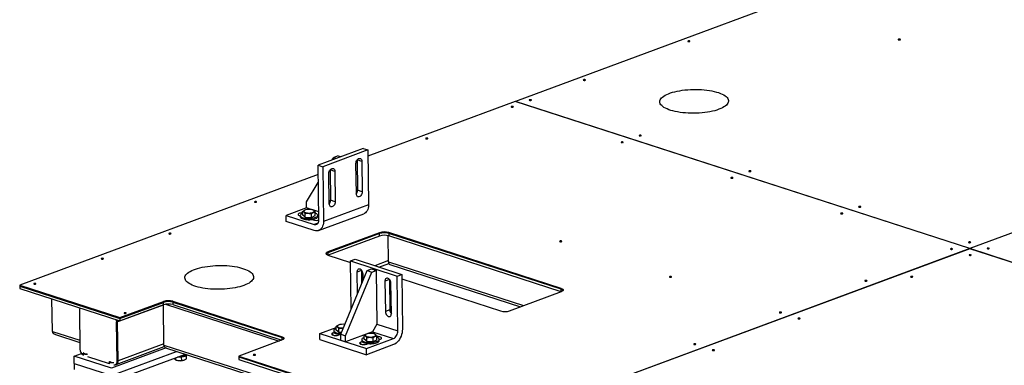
# Model space of a CAD drawing. Header units: millimetres. Extents: x 5 to 589, y 5 to 415.
# Tile 23 of 70: x 252 to 328, y 96 to 122. Entities that reach past the tile are written whole.
import ezdxf

# ---------------------------------------------------------------- set-up
doc = ezdxf.new("R2010")
doc.units = ezdxf.units.MM
doc.layers.add('TRAIT-FORT', color=4, linetype='Continuous', lineweight=25)

msp = doc.modelspace()

# ---------------------------------------------------------------- linework, layer by layer
at = {"layer": 'TRAIT-FORT', "color": 4, "linetype": 'Continuous', "lineweight": 25}
for p, q in [((322.523, 127.728), (290.649, 115.915)), ((370.166, 121.048), (325.696, 104.566)), ((370.174, 121.046), (325.703, 104.564)), ((290.642, 115.912), (279.277, 111.7)), ((325.689, 104.563), (290.642, 115.912)), ((325.696, 104.566), (290.649, 115.915)), ((290.649, 115.915), (290.649, 115.91)), ((278.912, 112.287), (275.437, 110.999)), ((279.271, 112.17), (275.797, 110.883)), ((276.519, 111.4), (276.642, 111.601)), ((276.99, 111.73), (276.642, 111.601)), ((276.642, 111.601), (276.866, 111.529)), ((276.99, 111.73), (277.214, 111.657)), ((278.912, 112.287), (279.271, 112.17)), ((279.271, 112.17), (279.326, 107.95)), ((275.493, 106.779), (275.437, 110.999)), ((275.437, 110.999), (275.797, 110.883)), ((275.797, 110.883), (275.852, 106.663)), ((278.39, 108.781), (278.36, 111.126)), ((278.452, 111.394), (278.437, 111.389)), ((278.811, 111.293), (278.452, 111.41)), ((278.452, 111.41), (278.483, 109.065)), ((278.811, 111.293), (278.842, 108.949)), ((275.447, 110.28), (252.432, 101.751)), ((276.306, 108.009), (276.275, 110.353)), ((276.727, 110.521), (276.367, 110.637)), ((276.367, 110.637), (276.398, 108.292)), ((276.727, 110.521), (276.757, 108.176)), ((274.539, 108.173), (275.455, 109.665)), ((278.842, 108.949), (278.483, 109.065)), ((274.546, 107.705), (274.539, 108.173)), ((279.326, 107.95), (275.852, 106.663)), ((276.757, 108.176), (276.398, 108.292)), ((274.546, 107.705), (272.982, 107.125)), ((272.988, 106.656), (272.982, 107.125)), ((272.982, 107.125), (275.139, 106.427)), ((273.99, 107.124), (274.064, 107.1)), ((274.064, 107.113), (274.065, 107.019)), ((274.252, 107.136), (274.248, 107.417)), ((274.444, 106.982), (274.252, 107.136)), ((274.423, 107.535), (274.407, 107.528)), ((274.444, 106.982), (274.44, 107.263)), ((274.982, 107.563), (274.546, 107.705)), ((274.931, 106.967), (274.928, 107.248)), ((274.931, 106.967), (275.226, 107.106)), ((275.075, 107.531), (275.043, 107.543)), ((275.485, 107.4), (275.045, 107.543)), ((275.226, 107.106), (275.222, 107.388)), ((275.415, 107.036), (275.414, 107.13)), ((275.481, 105.958), (278.955, 107.245)), ((275.145, 105.958), (272.988, 106.656)), ((274.444, 106.982), (274.931, 106.967)), ((274.964, 106.809), (275.069, 106.775)), ((274.993, 106.8), (274.993, 106.813)), ((275.434, 106.536), (275.139, 106.427)), ((275.49, 106.952), (275.398, 106.982)), ((280.182, 105.793), (276.186, 104.313)), ((280.182, 105.723), (276.187, 104.242)), ((280.185, 105.535), (276.212, 104.063)), ((280.182, 105.723), (280.182, 105.793)), ((280.185, 105.535), (280.182, 105.723)), ((280.865, 103.549), (280.838, 105.563)), ((294.191, 101.498), (280.889, 105.806)), ((280.889, 105.806), (280.889, 105.735)), ((294.192, 101.428), (280.889, 105.735)), ((280.889, 105.735), (280.892, 105.548)), ((294.181, 101.245), (280.892, 105.548)), ((276.186, 104.313), (276.187, 104.242)), ((276.187, 104.242), (276.189, 104.07)), ((276.198, 104.067), (277.944, 103.502)), ((325.689, 104.563), (287.479, 90.402)), ((325.696, 104.561), (287.486, 90.399)), ((325.689, 104.563), (325.689, 104.558)), ((325.696, 104.566), (325.696, 104.561)), ((364.704, 91.929), (325.696, 104.561)), ((364.711, 91.932), (325.703, 104.564)), ((325.703, 104.564), (325.703, 104.559)), ((277.942, 103.613), (278.29, 103.742)), ((277.991, 99.916), (277.942, 103.613)), ((277.942, 103.613), (281.537, 102.449)), ((278.29, 103.742), (281.885, 102.578)), ((280.864, 103.643), (279.806, 103.251)), ((280.133, 103.145), (280.891, 103.426)), ((280.865, 103.549), (291.29, 100.173)), ((280.981, 103.341), (291.044, 100.082)), ((277.183, 97.968), (279.214, 102.867)), ((277.543, 97.851), (279.573, 102.75)), ((278.784, 102.882), (278.437, 102.753)), ((278.437, 102.753), (278.459, 101.046)), ((278.784, 102.903), (278.784, 102.882)), ((278.784, 102.882), (278.797, 101.862)), ((278.91, 102.134), (278.904, 102.601)), ((279.214, 102.867), (279.561, 102.996)), ((279.214, 102.867), (279.573, 102.75)), ((279.561, 102.996), (279.921, 102.879)), ((279.573, 102.75), (279.921, 102.879)), ((279.921, 102.879), (279.975, 98.753)), ((281.537, 102.449), (281.885, 102.578)), ((281.885, 102.578), (281.94, 98.358)), ((252.432, 101.751), (260.162, 99.248)), ((252.432, 101.751), (252.433, 101.68)), ((280.941, 102.183), (280.594, 102.054)), ((280.594, 102.054), (280.625, 99.71)), ((280.941, 102.183), (280.972, 99.838)), ((281.092, 99.558), (281.061, 101.903)), ((281.593, 98.229), (281.537, 102.449)), ((281.889, 102.224), (289.501, 99.76)), ((252.433, 101.68), (260.163, 99.177)), ((252.433, 101.68), (252.436, 101.493)), ((252.436, 101.493), (260.166, 98.99)), ((290.208, 99.772), (294.203, 101.253)), ((294.192, 101.428), (294.191, 101.498)), ((294.194, 101.25), (294.192, 101.428)), ((254.95, 98.189), (254.917, 100.689)), ((263.512, 100.228), (259.979, 98.918)), ((260.162, 99.248), (263.522, 100.493)), ((260.163, 99.177), (263.523, 100.423)), ((260.166, 98.99), (263.526, 100.235)), ((263.553, 97.133), (263.512, 100.23)), ((263.523, 100.423), (263.522, 100.493)), ((263.526, 100.235), (263.523, 100.423)), ((263.665, 100.272), (272.426, 97.435)), ((264.229, 100.505), (272.666, 97.773)), ((264.229, 100.505), (264.23, 100.435)), ((264.23, 100.435), (272.667, 97.703)), ((264.23, 100.435), (264.233, 100.247)), ((264.233, 100.247), (272.656, 97.52)), ((257.033, 99.824), (257.072, 96.823)), ((280.972, 99.838), (280.625, 99.71)), ((259.909, 98.892), (259.979, 98.918)), ((259.948, 95.891), (259.909, 98.892)), ((260.018, 95.917), (259.979, 98.918)), ((260.162, 99.248), (260.163, 99.177)), ((260.163, 99.177), (260.166, 98.99)), ((277.459, 98.722), (277.503, 98.739)), ((279.975, 98.753), (279.633, 98.155)), ((279.975, 98.753), (281.593, 98.229)), ((254.95, 98.189), (257.063, 97.504)), ((255.182, 97.943), (257.066, 97.333)), ((275.572, 98.023), (276.838, 98.492)), ((275.572, 98.023), (279.167, 96.859)), ((275.578, 97.554), (275.572, 98.023)), ((276.679, 98.096), (276.578, 98.059)), ((276.58, 97.901), (276.578, 98.059)), ((276.653, 98.252), (276.655, 98.158)), ((276.841, 98.275), (276.837, 98.557)), ((277.033, 98.121), (276.841, 98.275)), ((277.013, 98.674), (276.996, 98.667)), ((277.033, 98.121), (277.03, 98.402)), ((277.033, 98.121), (277.244, 98.115)), ((277.045, 97.908), (277.134, 97.94)), ((277.082, 97.946), (277.083, 97.921)), ((277.183, 97.968), (277.543, 97.851)), ((277.189, 97.499), (277.183, 97.968)), ((279.633, 98.155), (277.549, 97.383)), ((279.17, 97.976), (279.153, 97.969)), ((279.633, 98.155), (281.251, 97.631)), ((279.822, 97.971), (279.79, 97.984)), ((263.552, 97.227), (260.018, 95.917)), ((272.678, 97.528), (269.318, 96.283)), ((272.667, 97.703), (272.666, 97.773)), ((272.669, 97.525), (272.667, 97.703)), ((275.578, 97.554), (279.173, 96.39)), ((277.189, 97.499), (277.549, 97.383)), ((277.549, 97.383), (277.543, 97.851)), ((278.836, 97.398), (278.735, 97.36)), ((278.737, 97.203), (278.735, 97.36)), ((278.81, 97.553), (278.812, 97.459)), ((278.998, 97.577), (278.995, 97.858)), ((279.191, 97.422), (278.998, 97.577)), ((279.167, 96.859), (281.251, 97.631)), ((279.191, 97.422), (279.187, 97.704)), ((279.191, 97.422), (279.678, 97.408)), ((279.203, 97.209), (279.291, 97.242)), ((279.24, 97.247), (279.24, 97.223)), ((279.678, 97.408), (279.674, 97.689)), ((279.678, 97.408), (279.973, 97.547)), ((279.973, 97.547), (279.969, 97.828)), ((280.16, 97.564), (280.245, 97.595)), ((280.162, 97.477), (280.16, 97.571)), ((256.625, 96.28), (257.189, 96.489)), ((257.326, 96.485), (257.328, 96.33)), ((263.714, 96.91), (259.502, 95.349)), ((259.509, 94.786), (264.529, 96.646)), ((259.515, 94.317), (265.207, 96.427)), ((259.869, 95.635), (263.579, 97.01)), ((263.553, 97.133), (270.818, 94.78)), ((263.669, 96.925), (270.82, 94.609)), ((279.173, 96.39), (279.167, 96.859)), ((281.257, 97.162), (279.173, 96.39)), ((256.633, 95.717), (256.625, 96.28)), ((259.502, 95.349), (256.625, 96.28)), ((256.633, 95.717), (256.639, 95.249)), ((256.633, 95.717), (259.509, 94.786)), ((257.673, 96.254), (259.341, 95.714)), ((259.339, 95.833), (259.341, 95.678)), ((259.948, 95.891), (260.018, 95.917)), ((264.439, 96.142), (264.44, 96.001)), ((264.447, 95.999), (264.514, 95.972)), ((264.895, 96.206), (264.898, 95.945)), ((265.134, 95.98), (265.157, 95.99)), ((265.277, 96.294), (265.28, 96.057)), ((269.318, 96.283), (287.479, 90.402)), ((269.318, 96.283), (269.319, 96.212)), ((269.319, 96.212), (287.48, 90.331)), ((269.319, 96.212), (269.321, 96.025)), ((269.319, 96.212), (296.295, 87.477)), ((269.321, 96.025), (296.297, 87.289)), ((259.8, 95.609), (259.869, 95.635))]:
    msp.add_line(p, q, dxfattribs=at)
at = {"layer": 'TRAIT-FORT', "color": 4, "linetype": 'Continuous', "lineweight": 25, "flags": 128}
for points in [[(320.317, 120.664), (320.334, 120.673), (320.34, 120.685), (320.333, 120.696), (320.314, 120.705), (320.287, 120.711), (320.254, 120.713), (320.222, 120.71), (320.194, 120.703), (320.176, 120.693), (320.17, 120.682), (320.177, 120.671), (320.196, 120.661), (320.224, 120.656), (320.257, 120.654), (320.289, 120.657), (320.317, 120.664)], [(304.091, 120.53), (304.109, 120.539), (304.114, 120.551), (304.107, 120.562), (304.089, 120.571), (304.061, 120.577), (304.028, 120.579), (303.996, 120.576), (303.968, 120.569), (303.95, 120.559), (303.944, 120.548), (303.952, 120.537), (303.97, 120.527), (303.998, 120.522), (304.031, 120.52), (304.063, 120.523), (304.091, 120.53)], [(296.035, 117.544), (296.053, 117.554), (296.059, 117.565), (296.052, 117.576), (296.033, 117.586), (296.005, 117.591), (295.972, 117.593), (295.94, 117.59), (295.913, 117.583), (295.895, 117.574), (295.889, 117.562), (295.896, 117.551), (295.915, 117.542), (295.943, 117.536), (295.975, 117.534), (296.008, 117.537), (296.035, 117.544)], [(306.344, 115.303), (306.187, 115.249), (306.019, 115.2), (305.841, 115.156), (305.653, 115.116), (305.457, 115.082), (305.254, 115.054), (305.046, 115.032), (304.834, 115.015), (304.619, 115.004), (304.403, 115), (304.187, 115.001), (303.973, 115.009), (303.762, 115.023), (303.555, 115.043), (303.354, 115.068), (303.161, 115.099), (302.976, 115.136), (302.801, 115.178), (302.636, 115.225), (302.484, 115.276), (302.345, 115.332), (302.219, 115.392), (302.109, 115.455), (302.013, 115.521), (301.934, 115.59), (301.872, 115.661), (301.827, 115.734), (301.799, 115.808), (301.789, 115.883), (301.796, 115.958), (301.821, 116.033), (301.863, 116.107), (301.923, 116.179), (301.999, 116.251), (302.091, 116.319), (302.199, 116.386), (302.322, 116.449), (302.459, 116.508), (302.61, 116.564), (302.772, 116.615), (302.945, 116.662), (303.129, 116.704), (303.321, 116.741), (303.521, 116.772), (303.726, 116.797), (303.937, 116.817), (304.15, 116.83), (304.366, 116.838), (304.582, 116.84), (304.797, 116.835), (305.01, 116.824), (305.219, 116.807), (305.423, 116.785), (305.62, 116.756), (305.81, 116.722), (305.99, 116.683), (306.16, 116.639), (306.318, 116.589), (306.464, 116.536), (306.597, 116.478), (306.715, 116.417), (306.818, 116.352), (306.905, 116.284), (306.976, 116.214), (307.029, 116.142), (307.066, 116.069), (307.085, 115.994), (307.087, 115.919), (307.07, 115.844), (307.037, 115.77), (306.986, 115.696), (306.918, 115.624), (306.834, 115.554), (306.733, 115.486), (306.618, 115.422), (306.488, 115.36), (306.344, 115.303)], [(290.476, 115.484), (290.494, 115.494), (290.5, 115.505), (290.493, 115.516), (290.474, 115.525), (290.446, 115.531), (290.414, 115.533), (290.381, 115.53), (290.354, 115.523), (290.336, 115.513), (290.33, 115.502), (290.337, 115.491), (290.356, 115.482), (290.384, 115.476), (290.416, 115.474), (290.449, 115.477), (290.476, 115.484)], [(291.866, 115.999), (291.884, 116.009), (291.89, 116.02), (291.883, 116.031), (291.864, 116.04), (291.836, 116.046), (291.803, 116.048), (291.771, 116.045), (291.744, 116.038), (291.726, 116.028), (291.72, 116.017), (291.727, 116.006), (291.746, 115.997), (291.773, 115.991), (291.806, 115.989), (291.839, 115.992), (291.866, 115.999)], [(300.333, 113.257), (300.351, 113.267), (300.356, 113.278), (300.349, 113.289), (300.33, 113.299), (300.303, 113.305), (300.27, 113.306), (300.238, 113.303), (300.21, 113.297), (300.192, 113.287), (300.186, 113.275), (300.193, 113.264), (300.212, 113.255), (300.24, 113.249), (300.273, 113.247), (300.305, 113.25), (300.333, 113.257)], [(283.877, 113.038), (283.895, 113.048), (283.901, 113.059), (283.894, 113.07), (283.875, 113.079), (283.847, 113.085), (283.814, 113.087), (283.782, 113.084), (283.754, 113.077), (283.737, 113.067), (283.731, 113.056), (283.738, 113.045), (283.757, 113.036), (283.784, 113.03), (283.817, 113.028), (283.849, 113.031), (283.877, 113.038)], [(298.943, 112.742), (298.961, 112.752), (298.967, 112.763), (298.96, 112.774), (298.941, 112.784), (298.913, 112.789), (298.88, 112.791), (298.848, 112.788), (298.821, 112.781), (298.803, 112.772), (298.797, 112.76), (298.804, 112.749), (298.823, 112.74), (298.851, 112.734), (298.883, 112.732), (298.916, 112.735), (298.943, 112.742)], [(278.36, 111.126), (278.365, 111.201), (278.384, 111.277), (278.414, 111.349), (278.454, 111.413), (278.502, 111.465), (278.554, 111.502), (278.609, 111.522), (278.662, 111.524), (278.711, 111.508), (278.752, 111.474), (278.784, 111.425), (278.804, 111.364), (278.811, 111.293)], [(276.275, 110.353), (276.281, 110.428), (276.299, 110.504), (276.329, 110.576), (276.369, 110.64), (276.417, 110.692), (276.47, 110.729), (276.524, 110.749), (276.577, 110.751), (276.626, 110.735), (276.667, 110.702), (276.699, 110.653), (276.719, 110.591), (276.727, 110.521)], [(308.799, 110.515), (308.817, 110.525), (308.823, 110.536), (308.816, 110.548), (308.797, 110.557), (308.769, 110.563), (308.737, 110.564), (308.704, 110.562), (308.677, 110.555), (308.659, 110.545), (308.653, 110.533), (308.66, 110.522), (308.679, 110.513), (308.707, 110.507), (308.74, 110.505), (308.772, 110.508), (308.799, 110.515)], [(307.41, 110), (307.428, 110.01), (307.433, 110.021), (307.426, 110.033), (307.408, 110.042), (307.38, 110.048), (307.347, 110.049), (307.315, 110.047), (307.287, 110.04), (307.269, 110.03), (307.264, 110.018), (307.271, 110.007), (307.289, 109.998), (307.317, 109.992), (307.35, 109.99), (307.382, 109.993), (307.41, 110)], [(278.842, 108.949), (278.836, 108.873), (278.818, 108.797), (278.788, 108.725), (278.748, 108.662), (278.7, 108.61), (278.647, 108.572), (278.593, 108.552), (278.54, 108.55), (278.491, 108.567), (278.45, 108.6), (278.418, 108.649), (278.398, 108.711), (278.39, 108.781)], [(270.678, 108.146), (270.696, 108.156), (270.702, 108.167), (270.695, 108.178), (270.676, 108.188), (270.648, 108.193), (270.615, 108.195), (270.583, 108.192), (270.556, 108.185), (270.538, 108.176), (270.532, 108.164), (270.539, 108.153), (270.558, 108.144), (270.586, 108.138), (270.618, 108.136), (270.651, 108.139), (270.678, 108.146)], [(276.757, 108.176), (276.752, 108.101), (276.733, 108.025), (276.703, 107.953), (276.663, 107.889), (276.615, 107.837), (276.563, 107.8), (276.508, 107.78), (276.455, 107.778), (276.407, 107.794), (276.365, 107.828), (276.334, 107.877), (276.313, 107.938), (276.306, 108.009)], [(279.326, 107.95), (279.321, 107.819), (279.301, 107.695), (279.267, 107.582), (279.219, 107.48), (279.159, 107.393), (279.088, 107.322), (279.006, 107.268), (278.955, 107.245)], [(317.266, 107.773), (317.284, 107.783), (317.29, 107.795), (317.283, 107.806), (317.264, 107.815), (317.236, 107.821), (317.204, 107.823), (317.171, 107.82), (317.144, 107.813), (317.126, 107.803), (317.12, 107.792), (317.127, 107.78), (317.146, 107.771), (317.174, 107.765), (317.206, 107.764), (317.239, 107.766), (317.266, 107.773)], [(274.249, 107.321), (274.23, 107.321), (274.152, 107.318), (274.078, 107.308), (274.011, 107.293), (273.957, 107.273), (273.918, 107.249), (273.896, 107.223), (273.892, 107.195), (273.908, 107.169), (273.941, 107.145), (273.99, 107.124)], [(274.25, 107.277), (274.208, 107.26), (274.147, 107.227), (274.101, 107.191), (274.074, 107.153), (274.064, 107.115), (274.073, 107.076), (274.1, 107.039), (274.144, 107.004), (274.205, 106.972), (274.28, 106.944), (274.367, 106.922), (274.465, 106.904), (274.571, 106.893), (274.68, 106.887), (274.792, 106.888), (274.902, 106.896), (275.008, 106.91), (275.106, 106.929), (275.194, 106.954), (275.27, 106.983), (275.331, 107.016), (275.376, 107.052), (275.404, 107.09), (275.414, 107.128), (275.405, 107.167), (275.378, 107.204), (275.334, 107.239), (275.273, 107.271), (275.224, 107.29)], [(274.412, 107.53), (274.368, 107.504), (274.341, 107.476), (274.331, 107.447), (274.338, 107.418), (274.363, 107.39), (274.404, 107.365), (274.46, 107.344), (274.527, 107.327), (274.604, 107.316), (274.686, 107.31), (274.77, 107.31), (274.853, 107.317), (274.931, 107.329), (275, 107.347), (275.057, 107.369), (275.101, 107.395), (275.128, 107.423), (275.138, 107.452), (275.131, 107.481), (275.106, 107.509), (275.065, 107.534), (275.01, 107.555), (274.942, 107.572), (274.866, 107.584), (274.783, 107.589), (274.699, 107.589), (274.616, 107.582), (274.538, 107.57), (274.469, 107.552), (274.412, 107.53)], [(315.876, 107.258), (315.894, 107.268), (315.9, 107.28), (315.893, 107.291), (315.874, 107.3), (315.846, 107.306), (315.814, 107.308), (315.781, 107.305), (315.754, 107.298), (315.736, 107.288), (315.73, 107.277), (315.737, 107.265), (315.756, 107.256), (315.784, 107.25), (315.817, 107.249), (315.849, 107.251), (315.876, 107.258)], [(274.065, 107.019), (274.074, 106.982), (274.101, 106.945), (274.145, 106.91), (274.206, 106.878), (274.281, 106.851), (274.369, 106.828), (274.467, 106.81), (274.572, 106.799), (274.682, 106.794), (274.793, 106.795), (274.903, 106.802), (275.009, 106.816), (275.107, 106.835), (275.195, 106.86), (275.271, 106.889), (275.332, 106.922), (275.378, 106.958), (275.405, 106.996), (275.415, 107.034), (275.415, 107.036)], [(275.139, 106.427), (275.209, 106.413), (275.276, 106.418), (275.338, 106.441), (275.392, 106.482), (275.435, 106.538), (275.468, 106.608), (275.487, 106.69), (275.493, 106.779)], [(275.852, 106.663), (275.847, 106.531), (275.827, 106.408), (275.792, 106.294), (275.745, 106.193), (275.685, 106.105), (275.613, 106.034), (275.532, 105.981), (275.443, 105.946), (275.347, 105.93), (275.248, 105.934), (275.145, 105.958)], [(264.079, 105.7), (264.097, 105.71), (264.102, 105.721), (264.095, 105.732), (264.077, 105.742), (264.049, 105.748), (264.016, 105.749), (263.984, 105.746), (263.956, 105.74), (263.938, 105.73), (263.932, 105.718), (263.94, 105.707), (263.958, 105.698), (263.986, 105.692), (264.019, 105.69), (264.051, 105.693), (264.079, 105.7)], [(294.211, 105.108), (294.229, 105.118), (294.235, 105.13), (294.228, 105.141), (294.209, 105.15), (294.181, 105.156), (294.148, 105.158), (294.116, 105.155), (294.089, 105.148), (294.071, 105.138), (294.065, 105.127), (294.072, 105.115), (294.091, 105.106), (294.119, 105.1), (294.151, 105.099), (294.184, 105.101), (294.211, 105.108)], [(325.733, 105.032), (325.751, 105.041), (325.757, 105.053), (325.75, 105.064), (325.731, 105.073), (325.703, 105.079), (325.67, 105.081), (325.638, 105.078), (325.611, 105.071), (325.593, 105.061), (325.587, 105.05), (325.594, 105.039), (325.613, 105.029), (325.641, 105.024), (325.673, 105.022), (325.706, 105.025), (325.733, 105.032)], [(276.198, 104.067), (276.135, 104.093), (276.087, 104.122), (276.057, 104.154), (276.046, 104.187), (276.054, 104.221), (276.081, 104.254), (276.125, 104.285), (276.186, 104.313)], [(324.343, 104.517), (324.361, 104.526), (324.367, 104.538), (324.36, 104.549), (324.341, 104.558), (324.313, 104.564), (324.281, 104.566), (324.248, 104.563), (324.221, 104.556), (324.203, 104.546), (324.197, 104.535), (324.204, 104.524), (324.223, 104.514), (324.251, 104.509), (324.283, 104.507), (324.316, 104.51), (324.343, 104.517)], [(325.781, 104.051), (325.799, 104.061), (325.805, 104.072), (325.798, 104.083), (325.779, 104.092), (325.751, 104.098), (325.719, 104.1), (325.686, 104.097), (325.659, 104.09), (325.641, 104.081), (325.635, 104.069), (325.642, 104.058), (325.661, 104.049), (325.689, 104.043), (325.722, 104.041), (325.754, 104.044), (325.781, 104.051)], [(327.171, 104.566), (327.189, 104.576), (327.195, 104.587), (327.188, 104.598), (327.169, 104.608), (327.141, 104.613), (327.108, 104.615), (327.076, 104.612), (327.049, 104.605), (327.031, 104.596), (327.025, 104.584), (327.032, 104.573), (327.051, 104.564), (327.079, 104.558), (327.111, 104.556), (327.144, 104.559), (327.171, 104.566)], [(258.867, 103.768), (258.885, 103.778), (258.891, 103.79), (258.884, 103.801), (258.865, 103.81), (258.837, 103.816), (258.805, 103.818), (258.772, 103.815), (258.745, 103.808), (258.727, 103.798), (258.721, 103.787), (258.728, 103.776), (258.747, 103.766), (258.775, 103.76), (258.808, 103.759), (258.84, 103.762), (258.867, 103.768)], [(269.725, 101.731), (269.569, 101.677), (269.401, 101.628), (269.222, 101.584), (269.034, 101.544), (268.838, 101.511), (268.635, 101.482), (268.427, 101.46), (268.215, 101.443), (268, 101.432), (267.784, 101.428), (267.568, 101.429), (267.354, 101.437), (267.143, 101.451), (266.936, 101.471), (266.735, 101.496), (266.542, 101.527), (266.357, 101.564), (266.182, 101.606), (266.017, 101.653), (265.865, 101.704), (265.726, 101.76), (265.6, 101.82), (265.49, 101.883), (265.395, 101.949), (265.316, 102.018), (265.253, 102.089), (265.208, 102.162), (265.18, 102.236), (265.17, 102.311), (265.177, 102.386), (265.202, 102.461), (265.244, 102.535), (265.304, 102.608), (265.38, 102.679), (265.472, 102.747), (265.581, 102.814), (265.704, 102.877), (265.841, 102.936), (265.991, 102.992), (266.153, 103.043), (266.327, 103.09), (266.51, 103.132), (266.702, 103.169), (266.902, 103.2), (267.107, 103.225), (267.318, 103.245), (267.532, 103.258), (267.747, 103.266), (267.963, 103.268), (268.179, 103.263), (268.391, 103.252), (268.6, 103.235), (268.804, 103.213), (269.001, 103.184), (269.191, 103.15), (269.371, 103.111), (269.541, 103.067), (269.699, 103.017), (269.845, 102.964), (269.978, 102.906), (270.096, 102.845), (270.199, 102.78), (270.286, 102.712), (270.357, 102.642), (270.411, 102.57), (270.447, 102.497), (270.466, 102.422), (270.468, 102.347), (270.452, 102.272), (270.418, 102.198), (270.367, 102.124), (270.299, 102.052), (270.215, 101.982), (270.114, 101.914), (269.999, 101.85), (269.869, 101.788), (269.725, 101.731)], [(278.904, 102.601), (278.896, 102.677), (278.875, 102.752), (278.843, 102.823), (278.8, 102.885), (278.75, 102.935), (278.695, 102.971), (278.638, 102.989), (278.584, 102.989), (278.534, 102.971), (278.493, 102.936), (278.462, 102.886), (278.443, 102.823), (278.437, 102.753)], [(253.656, 101.837), (253.674, 101.847), (253.68, 101.858), (253.673, 101.869), (253.654, 101.879), (253.626, 101.885), (253.593, 101.886), (253.561, 101.883), (253.534, 101.877), (253.516, 101.867), (253.51, 101.855), (253.517, 101.844), (253.536, 101.835), (253.563, 101.829), (253.596, 101.827), (253.629, 101.83), (253.656, 101.837)], [(281.061, 101.903), (281.053, 101.978), (281.033, 102.053), (281, 102.124), (280.957, 102.186), (280.907, 102.237), (280.852, 102.272), (280.795, 102.29), (280.741, 102.29), (280.691, 102.272), (280.65, 102.237), (280.619, 102.187), (280.6, 102.125), (280.594, 102.054)], [(302.678, 102.366), (302.696, 102.376), (302.701, 102.388), (302.694, 102.399), (302.676, 102.408), (302.648, 102.414), (302.615, 102.416), (302.583, 102.413), (302.555, 102.406), (302.537, 102.396), (302.532, 102.385), (302.539, 102.374), (302.557, 102.364), (302.585, 102.358), (302.618, 102.357), (302.65, 102.36), (302.678, 102.366)], [(317.744, 102.071), (317.762, 102.08), (317.768, 102.092), (317.761, 102.103), (317.742, 102.112), (317.714, 102.118), (317.681, 102.12), (317.649, 102.117), (317.622, 102.11), (317.604, 102.1), (317.598, 102.089), (317.605, 102.078), (317.624, 102.068), (317.651, 102.063), (317.684, 102.061), (317.717, 102.064), (317.744, 102.071)], [(321.272, 102.379), (321.29, 102.389), (321.296, 102.401), (321.288, 102.412), (321.27, 102.421), (321.242, 102.427), (321.209, 102.429), (321.177, 102.426), (321.149, 102.419), (321.131, 102.409), (321.126, 102.398), (321.133, 102.387), (321.151, 102.377), (321.179, 102.371), (321.212, 102.37), (321.244, 102.373), (321.272, 102.379)], [(294.191, 101.498), (294.254, 101.473), (294.302, 101.444), (294.332, 101.412), (294.343, 101.378), (294.335, 101.344), (294.309, 101.311), (294.264, 101.28), (294.203, 101.253)], [(260.631, 99.578), (260.648, 99.588), (260.654, 99.6), (260.647, 99.611), (260.628, 99.62), (260.601, 99.626), (260.568, 99.628), (260.536, 99.625), (260.508, 99.618), (260.49, 99.608), (260.484, 99.597), (260.491, 99.586), (260.51, 99.576), (260.538, 99.57), (260.571, 99.569), (260.603, 99.572), (260.631, 99.578)], [(280.625, 99.71), (280.632, 99.635), (280.653, 99.559), (280.686, 99.489), (280.729, 99.426), (280.779, 99.376), (280.834, 99.341), (280.89, 99.322), (280.945, 99.322), (280.994, 99.34), (281.036, 99.375), (281.067, 99.425), (281.086, 99.488), (281.092, 99.558)], [(311.144, 99.625), (311.162, 99.635), (311.168, 99.646), (311.161, 99.657), (311.142, 99.666), (311.114, 99.672), (311.082, 99.674), (311.049, 99.671), (311.022, 99.664), (311.004, 99.654), (310.998, 99.643), (311.005, 99.632), (311.024, 99.623), (311.052, 99.617), (311.085, 99.615), (311.117, 99.618), (311.144, 99.625)], [(259.979, 98.918), (259.972, 98.993), (259.958, 99.057)], [(259.979, 98.918), (259.972, 98.993), (259.958, 99.057)], [(312.582, 99.159), (312.6, 99.169), (312.606, 99.18), (312.599, 99.191), (312.58, 99.201), (312.553, 99.207), (312.52, 99.208), (312.488, 99.205), (312.46, 99.199), (312.442, 99.189), (312.436, 99.177), (312.443, 99.166), (312.462, 99.157), (312.49, 99.151), (312.523, 99.149), (312.555, 99.152), (312.582, 99.159)], [(276.578, 98.059), (276.531, 98.037), (276.5, 98.011), (276.487, 97.984), (276.493, 97.957), (276.518, 97.932), (276.559, 97.909), (276.616, 97.891), (276.683, 97.878), (276.759, 97.871), (276.837, 97.871), (276.914, 97.877), (276.985, 97.89), (277.045, 97.908)], [(276.838, 98.416), (276.797, 98.399), (276.736, 98.366), (276.691, 98.33), (276.663, 98.292), (276.653, 98.254), (276.662, 98.215), (276.689, 98.178), (276.733, 98.143), (276.794, 98.111), (276.869, 98.084), (276.957, 98.061), (277.055, 98.043), (277.16, 98.032), (277.208, 98.029)], [(276.655, 98.158), (276.663, 98.121), (276.69, 98.084), (276.735, 98.049), (276.795, 98.017), (276.87, 97.99), (276.958, 97.967), (277.056, 97.949), (277.161, 97.938), (277.184, 97.936)], [(277.001, 98.669), (276.958, 98.644), (276.931, 98.616), (276.92, 98.586), (276.928, 98.557), (276.953, 98.53), (276.994, 98.504), (277.049, 98.483), (277.117, 98.466), (277.193, 98.455), (277.275, 98.449), (277.36, 98.45), (277.383, 98.451)], [(279.158, 97.971), (279.115, 97.945), (279.088, 97.917), (279.077, 97.888), (279.085, 97.859), (279.11, 97.831), (279.151, 97.806), (279.206, 97.784), (279.274, 97.768), (279.35, 97.756), (279.432, 97.751), (279.517, 97.751), (279.6, 97.758), (279.677, 97.77), (279.746, 97.788), (279.804, 97.81), (279.847, 97.835), (279.875, 97.863), (279.885, 97.893), (279.877, 97.922), (279.853, 97.949), (279.812, 97.975), (279.756, 97.996), (279.689, 98.013), (279.612, 98.024), (279.53, 98.03), (279.445, 98.029), (279.363, 98.023), (279.285, 98.01), (279.216, 97.993), (279.158, 97.971)], [(281.251, 97.631), (281.319, 97.665), (281.384, 97.716), (281.443, 97.782), (281.495, 97.86), (281.537, 97.947), (281.569, 98.04), (281.587, 98.135), (281.593, 98.229)], [(281.94, 98.358), (281.935, 98.222), (281.915, 98.083), (281.882, 97.945), (281.836, 97.81), (281.778, 97.681), (281.71, 97.56), (281.631, 97.45), (281.545, 97.354), (281.453, 97.273), (281.356, 97.209), (281.257, 97.162)], [(272.666, 97.773), (272.729, 97.748), (272.777, 97.719), (272.807, 97.687), (272.818, 97.653), (272.81, 97.619), (272.784, 97.586), (272.739, 97.555), (272.678, 97.528)], [(278.735, 97.36), (278.688, 97.338), (278.657, 97.313), (278.644, 97.286), (278.65, 97.259), (278.675, 97.233), (278.717, 97.211), (278.773, 97.192), (278.841, 97.18), (278.916, 97.173), (278.994, 97.173), (279.071, 97.179), (279.142, 97.191), (279.203, 97.209)], [(278.995, 97.717), (278.954, 97.7), (278.893, 97.667), (278.848, 97.632), (278.82, 97.594), (278.81, 97.555), (278.819, 97.517), (278.846, 97.479), (278.891, 97.444), (278.951, 97.413), (279.026, 97.385), (279.114, 97.362), (279.212, 97.345), (279.317, 97.333), (279.427, 97.328), (279.539, 97.329), (279.649, 97.337), (279.754, 97.35), (279.852, 97.37), (279.941, 97.394), (280.016, 97.423), (280.078, 97.457), (280.123, 97.492), (280.151, 97.53), (280.16, 97.569), (280.152, 97.607), (280.125, 97.645), (280.08, 97.679), (280.02, 97.711), (279.97, 97.731)], [(278.812, 97.459), (278.82, 97.423), (278.847, 97.386), (278.892, 97.351), (278.952, 97.319), (279.028, 97.291), (279.115, 97.268), (279.213, 97.251), (279.318, 97.239), (279.428, 97.234), (279.54, 97.235), (279.65, 97.243), (279.755, 97.256), (279.854, 97.276), (279.942, 97.3), (280.018, 97.33), (280.079, 97.363), (280.124, 97.399), (280.152, 97.436), (280.162, 97.475), (280.162, 97.477)], [(280.245, 97.595), (280.292, 97.618), (280.323, 97.643), (280.336, 97.67), (280.33, 97.697), (280.305, 97.722), (280.263, 97.745), (280.207, 97.763), (280.139, 97.776), (280.064, 97.783), (279.986, 97.783), (279.969, 97.782)], [(304.545, 97.179), (304.563, 97.189), (304.569, 97.2), (304.562, 97.211), (304.543, 97.22), (304.515, 97.226), (304.482, 97.228), (304.45, 97.225), (304.423, 97.218), (304.405, 97.208), (304.399, 97.197), (304.406, 97.186), (304.425, 97.177), (304.453, 97.171), (304.485, 97.169), (304.518, 97.172), (304.545, 97.179)], [(257.671, 96.409), (257.609, 96.403), (257.541, 96.402), (257.475, 96.408), (257.417, 96.419), (257.371, 96.436), (257.34, 96.457), (257.327, 96.48), (257.332, 96.503), (257.343, 96.517)], [(257.369, 96.54), (257.363, 96.529), (257.363, 96.507), (257.382, 96.486), (257.419, 96.468), (257.469, 96.455), (257.529, 96.448), (257.593, 96.447), (257.643, 96.451)], [(305.983, 96.713), (306.001, 96.723), (306.007, 96.734), (306, 96.746), (305.981, 96.755), (305.953, 96.761), (305.921, 96.762), (305.888, 96.76), (305.861, 96.753), (305.843, 96.743), (305.837, 96.731), (305.844, 96.72), (305.863, 96.711), (305.891, 96.705), (305.923, 96.703), (305.956, 96.706), (305.983, 96.713)], [(259.685, 95.757), (259.622, 95.751), (259.554, 95.75), (259.489, 95.756), (259.431, 95.767), (259.385, 95.784), (259.353, 95.805), (259.34, 95.828), (259.345, 95.851), (259.357, 95.865)], [(259.383, 95.888), (259.376, 95.877), (259.377, 95.855), (259.396, 95.834), (259.432, 95.816), (259.482, 95.803), (259.542, 95.796), (259.606, 95.795), (259.656, 95.799)], [(259.687, 95.603), (259.722, 95.598), (259.775, 95.602), (259.825, 95.621), (259.868, 95.653), (259.903, 95.698), (259.928, 95.755), (259.944, 95.82), (259.948, 95.891)], [(265.33, 96.33), (265.286, 96.299), (265.227, 96.271), (265.155, 96.247), (265.072, 96.227), (264.98, 96.213), (264.884, 96.205), (264.785, 96.203), (264.688, 96.207), (264.629, 96.213)], [(265.364, 96.376), (265.358, 96.363), (265.33, 96.33)], [(270.589, 96.353), (270.607, 96.363), (270.613, 96.375), (270.606, 96.386), (270.587, 96.395), (270.559, 96.401), (270.527, 96.403), (270.494, 96.4), (270.467, 96.393), (270.449, 96.383), (270.443, 96.372), (270.45, 96.361), (270.469, 96.351), (270.497, 96.345), (270.53, 96.344), (270.562, 96.347), (270.589, 96.353)]]:
    msp.add_lwpolyline(points, dxfattribs=at)
at = {"layer": 'TRAIT-FORT', "color": 4, "linetype": 'Continuous', "lineweight": 25}
for centre, radius, start, end in [((278.011, 109.061), 0.471, 322.41798, 0.50443), ((275.92, 108.29), 0.478, 323.82357, 0.24889), ((275.287, 107.548), 0.803, 254.22824, 284.82949), ((280.555, 104.628), 1.224, 74.21664, 107.78374), ((280.556, 104.557), 1.224, 74.21664, 107.78374), ((280.559, 104.37), 1.224, 74.21664, 107.78374), ((276.252, 104.005), 0.246, 105.28379, 142.49669), ((281.068, 103.526), 0.205, 173.53861, 244.73645), ((294.148, 101.197), 0.235, 37.64525, 79.14339), ((263.896, 99.327), 1.224, 74.21664, 107.78374), ((263.897, 99.257), 1.224, 74.21664, 107.78374), ((263.9, 99.069), 1.224, 74.21664, 107.78374), ((257.412, 99.837), 0.38, 155.68133, 182.02107), ((281.431, 99.847), 0.459, 181.00368, 221.65098), ((289.834, 100.938), 1.224, 254.21664, 287.78374), ((259.343, 98.88), 0.567, 1.20904, 21.18998), ((277.336, 97.8), 0.932, 80.21797, 111.04051), ((272.623, 97.472), 0.235, 37.64525, 79.14339), ((257.593, 96.818), 0.521, 179.47959, 239.3272), ((263.756, 97.11), 0.205, 173.53861, 244.73645), ((259.745, 95.881), 0.276, 296.89246, 7.51914), ((264.813, 96.857), 0.934, 251.36619, 290.13461), ((264.857, 97.301), 1.003, 270.13288, 295.85289)]:
    msp.add_arc(centre, radius, start, end, dxfattribs=at)
msp.add_ellipse((255.374, 98.196), major_axis=(0.424, 0.009), ratio=0.663208, start_param=3.136431, end_param=4.230273, dxfattribs=at)
for points, knots in [([(274.248, 107.417), (274.285, 107.451), (274.338, 107.497), (274.391, 107.519), (274.407, 107.526)], [0, 0, 0, 0, 0.715047, 1, 1, 1, 1]), ([(274.44, 107.263), (274.424, 107.287), (274.39, 107.335), (274.339, 107.382), (274.292, 107.41), (274.263, 107.415), (274.248, 107.417)], [0, 0, 0, 0, 0.264605, 0.534948, 0.765343, 1, 1, 1, 1]), ([(274.44, 107.263), (274.483, 107.272), (274.568, 107.29), (274.694, 107.294), (274.815, 107.279), (274.89, 107.258), (274.928, 107.248)], [0, 0, 0, 0, 0.264605, 0.534948, 0.765343, 1, 1, 1, 1]), ([(274.928, 107.248), (274.965, 107.28), (275.027, 107.333), (275.117, 107.373), (275.177, 107.386), (275.212, 107.387), (275.222, 107.388)], [0, 0, 0, 0, 0.385549, 0.637642, 0.896546, 1, 1, 1, 1]), ([(275.075, 107.53), (275.077, 107.53), (275.095, 107.525), (275.13, 107.499), (275.178, 107.451), (275.207, 107.409), (275.222, 107.388)], [0, 0, 0, 0, 0.036028, 0.390399, 0.692407, 1, 1, 1, 1]), ([(276.837, 98.557), (276.875, 98.59), (276.927, 98.636), (276.981, 98.658), (276.996, 98.665)], [0, 0, 0, 0, 0.715047, 1, 1, 1, 1]), ([(277.03, 98.402), (277.013, 98.426), (276.979, 98.474), (276.929, 98.521), (276.881, 98.549), (276.852, 98.554), (276.837, 98.557)], [0, 0, 0, 0, 0.264605, 0.534948, 0.765343, 1, 1, 1, 1]), ([(277.03, 98.402), (277.072, 98.411), (277.157, 98.429), (277.273, 98.434), (277.344, 98.424), (277.37, 98.42)], [0, 0, 0, 0, 0.379142, 0.766506, 1, 1, 1, 1]), ([(278.995, 97.858), (279.032, 97.891), (279.084, 97.937), (279.138, 97.96), (279.153, 97.966)], [0, 0, 0, 0, 0.715047, 1, 1, 1, 1]), ([(279.821, 97.971), (279.823, 97.97), (279.842, 97.965), (279.877, 97.94), (279.924, 97.891), (279.954, 97.849), (279.969, 97.828)], [0, 0, 0, 0, 0.036028, 0.390399, 0.692407, 1, 1, 1, 1]), ([(279.187, 97.704), (279.17, 97.727), (279.136, 97.775), (279.086, 97.823), (279.038, 97.85), (279.009, 97.855), (278.995, 97.858)], [0, 0, 0, 0, 0.264605, 0.534948, 0.765343, 1, 1, 1, 1]), ([(279.187, 97.704), (279.229, 97.713), (279.314, 97.731), (279.441, 97.734), (279.562, 97.72), (279.636, 97.699), (279.674, 97.689)], [0, 0, 0, 0, 0.264605, 0.534948, 0.765343, 1, 1, 1, 1]), ([(279.674, 97.689), (279.711, 97.721), (279.773, 97.774), (279.863, 97.814), (279.924, 97.826), (279.959, 97.828), (279.969, 97.828)], [0, 0, 0, 0, 0.385549, 0.637642, 0.896546, 1, 1, 1, 1]), ([(264.44, 96.001), (264.434, 96.006), (264.421, 96.014), (264.401, 96.051), (264.387, 96.089), (264.38, 96.115), (264.379, 96.12)], [0, 0, 0, 0, 0.323325, 0.653661, 0.935184, 1, 1, 1, 1]), ([(264.44, 96.001), (264.48, 95.986), (264.561, 95.956), (264.68, 95.934), (264.794, 95.931), (264.863, 95.94), (264.898, 95.945)], [0, 0, 0, 0, 0.264605, 0.534948, 0.765343, 1, 1, 1, 1]), ([(264.898, 95.945), (264.947, 95.945), (265.028, 95.945), (265.144, 95.981), (265.222, 96.021), (265.267, 96.049), (265.28, 96.057)], [0, 0, 0, 0, 0.385549, 0.637642, 0.896546, 1, 1, 1, 1])]:
    msp.add_open_spline(points, degree=3, knots=knots, dxfattribs=at)

doc.saveas('drawing.dxf')
